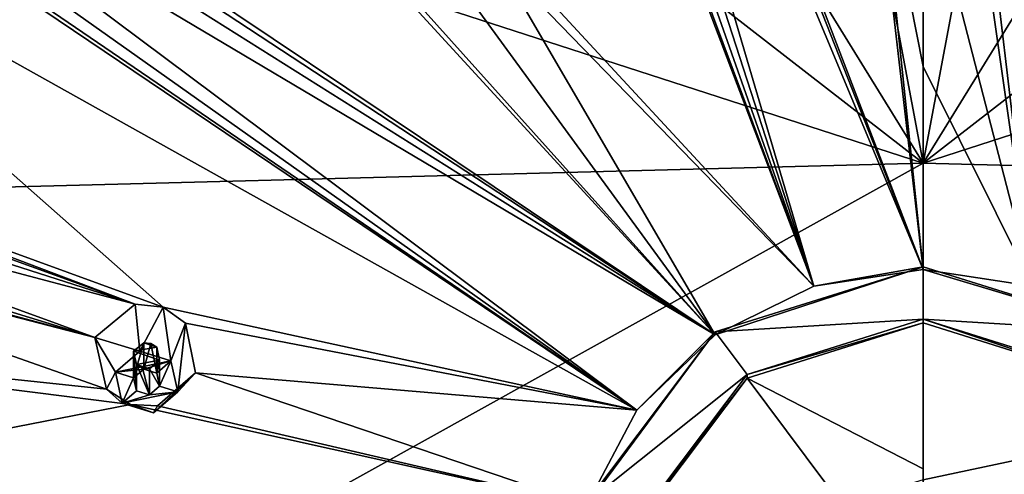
# Model space of a CAD drawing. Header units: millimetres. Extents: x -175 to 175, y 0 to 247.
# Tile 175 of 185: x -17 to 1, y 197 to 205. Entities that reach past the tile are written whole.
import ezdxf

# ---------------------------------------------------------------- set-up
doc = ezdxf.new("R2010")
doc.units = ezdxf.units.MM
doc.header["$LTSCALE"] = 65.185185
for name, color, linetype in [('17', 7, 'CONTINUOUS'), ('26', 7, 'CONTINUOUS'), ('290', 7, 'CONTINUOUS'), ('291', 7, 'CONTINUOUS'), ('292', 7, 'CONTINUOUS'), ('293', 7, 'CONTINUOUS'), ('294', 7, 'CONTINUOUS'), ('35', 7, 'CONTINUOUS'), ('409', 7, 'CONTINUOUS'), ('430', 7, 'CONTINUOUS'), ('90', 7, 'CONTINUOUS'), ('93', 7, 'CONTINUOUS'), ('94', 7, 'CONTINUOUS'), ('95', 7, 'CONTINUOUS'), ('96', 7, 'CONTINUOUS'), ('97', 7, 'CONTINUOUS'), ('98', 7, 'CONTINUOUS'), ('99', 7, 'CONTINUOUS')]:
    doc.layers.add(name, color=color, linetype=linetype)

msp = doc.modelspace()

# ---------------------------------------------------------------- linework, layer by layer
at = {"layer": '17', "linetype": 'CONTINUOUS'}
for points in [[(-12.218, 222.571, 6.633), (-4.243, 225.375, 7.384), (0, 202.767, -1.22), (-12.218, 222.571, 6.633)], [(-4.243, 225.375, 7.384), (4.243, 225.375, 7.384), (0, 202.767, -1.22), (-4.243, 225.375, 7.384)], [(4.243, 225.375, 7.384), (12.218, 222.571, 6.633), (0, 202.767, -1.22), (4.243, 225.375, 7.384)], [(-18.719, 217.302, 5.221), (-12.218, 222.571, 6.633), (0, 202.767, -1.22), (-18.719, 217.302, 5.221)], [(12.218, 222.571, 6.633), (18.719, 217.302, 5.221), (0, 202.767, -1.22), (12.218, 222.571, 6.633)], [(-22.962, 210.203, 3.319), (-18.719, 217.302, 5.221), (0, 202.767, -1.22), (-22.962, 210.203, 3.319)], [(18.719, 217.302, 5.221), (22.962, 210.203, 3.319), (0, 202.767, -1.22), (18.719, 217.302, 5.221)], [(-24.435, 202.13, 1.156), (-22.962, 210.203, 3.319), (0, 202.767, -1.22), (-24.435, 202.13, 1.156)], [(22.962, 210.203, 3.319), (24.435, 202.13, 1.156), (0, 202.767, -1.22), (22.962, 210.203, 3.319)]]:
    msp.add_3dface(points, dxfattribs=at)
at = {"layer": '26', "linetype": 'CONTINUOUS'}
for points in [[(0, 202.767, -1.22), (24.435, 202.13, 1.156), (0, 196.944, -2.628), (0, 202.767, -1.22)], [(0, 196.944, -2.628), (24.435, 202.13, 1.156), (0, 191.06, -3.751), (0, 196.944, -2.628)], [(0, 191.06, -3.751), (24.435, 202.13, 1.156), (23.367, 189.766, -1.541), (0, 191.06, -3.751)]]:
    msp.add_3dface(points, dxfattribs=at)
at = {"layer": '290', "linetype": 'CONTINUOUS'}
for points in [[(-14.477, 200.175, 30.083), (-15.217, 199.561, 29.848), (-14.391, 199.312, 31.852), (-14.477, 200.175, 30.083)], [(-13.963, 200.12, 30.14), (-14.477, 200.175, 30.083), (-14.391, 199.312, 31.852), (-13.963, 200.12, 30.14)], [(-13.82, 199.133, 31.804), (-13.963, 200.12, 30.14), (-14.391, 199.312, 31.852), (-13.82, 199.133, 31.804)], [(-13.551, 199.829, 30.13), (-13.963, 200.12, 30.14), (-13.82, 199.133, 31.804), (-13.551, 199.829, 30.13)], [(-13.695, 198.566, 31.652), (-13.551, 199.829, 30.13), (-13.82, 199.133, 31.804), (-13.695, 198.566, 31.652)], [(-13.365, 198.911, 29.949), (-13.551, 199.829, 30.13), (-13.695, 198.566, 31.652), (-13.365, 198.911, 29.949)], [(-14.391, 199.312, 31.852), (-15.217, 199.561, 29.848), (-14.836, 198.924, 31.748), (-14.391, 199.312, 31.852)]]:
    msp.add_3dface(points, dxfattribs=at)
at = {"layer": '291', "linetype": 'CONTINUOUS'}
for points in [[(-13.82, 199.133, 31.804), (-14.391, 199.312, 31.852), (-14.836, 198.924, 31.748), (-13.82, 199.133, 31.804)], [(-13.82, 199.133, 31.804), (-14.836, 198.924, 31.748), (-14.318, 198.981, 31.763), (-13.82, 199.133, 31.804)], [(-14.836, 198.924, 31.748), (-14.504, 198.82, 31.72), (-14.318, 198.981, 31.763), (-14.836, 198.924, 31.748)], [(-14.08, 198.907, 31.743), (-13.82, 199.133, 31.804), (-14.318, 198.981, 31.763), (-14.08, 198.907, 31.743)], [(-14.028, 198.67, 31.68), (-13.82, 199.133, 31.804), (-14.08, 198.907, 31.743), (-14.028, 198.67, 31.68)], [(-13.695, 198.566, 31.652), (-13.82, 199.133, 31.804), (-14.028, 198.67, 31.68), (-13.695, 198.566, 31.652)], [(-14.836, 198.924, 31.748), (-14.712, 198.357, 31.596), (-14.504, 198.82, 31.72), (-14.836, 198.924, 31.748)], [(-14.504, 198.82, 31.72), (-14.712, 198.357, 31.596), (-14.452, 198.584, 31.656), (-14.504, 198.82, 31.72)], [(-14.214, 198.509, 31.636), (-13.695, 198.566, 31.652), (-14.028, 198.67, 31.68), (-14.214, 198.509, 31.636)], [(-14.452, 198.584, 31.656), (-14.712, 198.357, 31.596), (-14.214, 198.509, 31.636), (-14.452, 198.584, 31.656)], [(-14.141, 198.178, 31.548), (-13.695, 198.566, 31.652), (-14.712, 198.357, 31.596), (-14.141, 198.178, 31.548)], [(-14.712, 198.357, 31.596), (-13.695, 198.566, 31.652), (-14.214, 198.509, 31.636), (-14.712, 198.357, 31.596)]]:
    msp.add_3dface(points, dxfattribs=at)
at = {"layer": '292', "linetype": 'CONTINUOUS'}
for points in [[(-14.318, 198.981, 31.763), (-14.504, 198.82, 31.72), (-14.317, 199.467, 29.951), (-14.318, 198.981, 31.763)], [(-14.504, 198.82, 31.72), (-14.504, 199.31, 29.891), (-14.317, 199.467, 29.951), (-14.504, 198.82, 31.72)], [(-14.187, 199.455, 29.966), (-14.318, 198.981, 31.763), (-14.317, 199.467, 29.951), (-14.187, 199.455, 29.966)], [(-14.08, 198.907, 31.743), (-14.318, 198.981, 31.763), (-14.187, 199.455, 29.966), (-14.08, 198.907, 31.743)], [(-14.079, 199.382, 29.964), (-14.08, 198.907, 31.743), (-14.187, 199.455, 29.966), (-14.079, 199.382, 29.964)], [(-14.028, 199.143, 29.917), (-14.08, 198.907, 31.743), (-14.079, 199.382, 29.964), (-14.028, 199.143, 29.917)], [(-14.028, 198.67, 31.68), (-14.08, 198.907, 31.743), (-14.028, 199.143, 29.917), (-14.028, 198.67, 31.68)]]:
    msp.add_3dface(points, dxfattribs=at)
at = {"layer": '293', "linetype": 'CONTINUOUS'}
for points in [[(-15.217, 199.561, 29.848), (-15.003, 198.612, 29.665), (-14.836, 198.924, 31.748), (-15.217, 199.561, 29.848)], [(-14.836, 198.924, 31.748), (-15.003, 198.612, 29.665), (-14.712, 198.357, 31.596), (-14.836, 198.924, 31.748)], [(-14.065, 198.304, 29.721), (-13.365, 198.911, 29.949), (-14.141, 198.178, 31.548), (-14.065, 198.304, 29.721)], [(-13.365, 198.911, 29.949), (-13.695, 198.566, 31.652), (-14.141, 198.178, 31.548), (-13.365, 198.911, 29.949)], [(-15.003, 198.612, 29.665), (-14.564, 198.333, 29.661), (-14.712, 198.357, 31.596), (-15.003, 198.612, 29.665)], [(-14.564, 198.333, 29.661), (-14.141, 198.178, 31.548), (-14.712, 198.357, 31.596), (-14.564, 198.333, 29.661)], [(-14.564, 198.333, 29.661), (-14.065, 198.304, 29.721), (-14.141, 198.178, 31.548), (-14.564, 198.333, 29.661)]]:
    msp.add_3dface(points, dxfattribs=at)
at = {"layer": '294', "linetype": 'CONTINUOUS'}
for points in [[(-14.504, 198.82, 31.72), (-14.452, 198.584, 31.656), (-14.504, 199.31, 29.891), (-14.504, 198.82, 31.72)], [(-14.504, 199.31, 29.891), (-14.452, 198.584, 31.656), (-14.451, 199.069, 29.844), (-14.504, 199.31, 29.891)], [(-14.452, 198.584, 31.656), (-14.214, 198.509, 31.636), (-14.451, 199.069, 29.844), (-14.452, 198.584, 31.656)], [(-14.451, 199.069, 29.844), (-14.214, 198.509, 31.636), (-14.341, 198.996, 29.843), (-14.451, 199.069, 29.844)], [(-14.341, 198.996, 29.843), (-14.214, 198.509, 31.636), (-14.212, 198.986, 29.858), (-14.341, 198.996, 29.843)], [(-14.214, 198.509, 31.636), (-14.028, 198.67, 31.68), (-14.212, 198.986, 29.858), (-14.214, 198.509, 31.636)], [(-14.028, 198.67, 31.68), (-14.028, 199.143, 29.917), (-14.212, 198.986, 29.858), (-14.028, 198.67, 31.68)]]:
    msp.add_3dface(points, dxfattribs=at)
at = {"layer": '35', "linetype": 'CONTINUOUS'}
for points in [[(-24.435, 202.13, 1.156), (0, 202.767, -1.22), (-23.367, 189.766, -1.541), (-24.435, 202.13, 1.156)], [(0, 202.767, -1.22), (0, 196.944, -2.628), (-23.367, 189.766, -1.541), (0, 202.767, -1.22)]]:
    msp.add_3dface(points, dxfattribs=at)
at = {"layer": '409', "linetype": 'CONTINUOUS'}
for points in [[(-14.504, 199.31, 29.891), (-14.079, 199.382, 29.964), (-14.317, 199.467, 29.951), (-14.504, 199.31, 29.891)], [(-14.504, 199.31, 29.891), (-14.028, 199.143, 29.917), (-14.079, 199.382, 29.964), (-14.504, 199.31, 29.891)], [(-14.079, 199.382, 29.964), (-14.187, 199.455, 29.966), (-14.317, 199.467, 29.951), (-14.079, 199.382, 29.964)], [(-14.028, 199.143, 29.917), (-14.504, 199.31, 29.891), (-14.451, 199.069, 29.844), (-14.028, 199.143, 29.917)], [(-14.028, 199.143, 29.917), (-14.451, 199.069, 29.844), (-14.212, 198.986, 29.858), (-14.028, 199.143, 29.917)], [(-14.451, 199.069, 29.844), (-14.341, 198.996, 29.843), (-14.212, 198.986, 29.858), (-14.451, 199.069, 29.844)]]:
    msp.add_3dface(points, dxfattribs=at)
at = {"layer": '430', "linetype": 'CONTINUOUS'}
for points in [[(0.973, 209.237, 32.582), (2.009, 200.505, 31.106), (6.96, 218.983, 33.167), (0.973, 209.237, 32.582)], [(2.009, 200.505, 31.106), (0.973, 209.237, 32.582), (0.83, 208.757, 32.522), (2.009, 200.505, 31.106)], [(0, 208.291, 32.463), (2.009, 200.505, 31.106), (0.83, 208.757, 32.522), (0, 208.291, 32.463)], [(0, 208.291, 32.463), (0, 204.541, 31.889), (2.009, 200.505, 31.106), (0, 208.291, 32.463)], [(0, 204.541, 31.889), (0, 200.813, 31.188), (2.009, 200.505, 31.106), (0, 204.541, 31.889)]]:
    msp.add_3dface(points, dxfattribs=at)
at = {"layer": '90', "linetype": 'CONTINUOUS'}
for points in [[(0, 200.813, 31.188), (-0.973, 209.237, 32.582), (-6.96, 218.983, 33.167), (0, 200.813, 31.188)], [(-6.943, 218.465, 33.148), (0, 200.813, 31.188), (-6.96, 218.983, 33.167), (-6.943, 218.465, 33.148)], [(-8.029, 207.022, 31.989), (-2.009, 200.505, 31.106), (-8.807, 218.403, 33.012), (-8.029, 207.022, 31.989)], [(-8.807, 218.403, 33.012), (-2.009, 200.505, 31.106), (-8.523, 217.969, 33.015), (-8.807, 218.403, 33.012)], [(-7.173, 218.023, 33.113), (0, 200.813, 31.188), (-6.943, 218.465, 33.148), (-7.173, 218.023, 33.113)], [(-8.523, 217.969, 33.015), (-2.009, 200.505, 31.106), (-8.082, 217.738, 33.037), (-8.523, 217.969, 33.015)], [(-7.589, 217.758, 33.073), (-2.009, 200.505, 31.106), (-7.173, 218.023, 33.113), (-7.589, 217.758, 33.073)], [(-2.009, 200.505, 31.106), (0, 200.813, 31.188), (-7.173, 218.023, 33.113), (-2.009, 200.505, 31.106)], [(-2.009, 200.505, 31.106), (-7.589, 217.758, 33.073), (-8.082, 217.738, 33.037), (-2.009, 200.505, 31.106)], [(-3.821, 199.614, 30.867), (-9.602, 205.918, 31.693), (-20.069, 210.5, 30.894), (-3.821, 199.614, 30.867)], [(-19.758, 210.085, 30.902), (-3.821, 199.614, 30.867), (-20.069, 210.5, 30.894), (-19.758, 210.085, 30.902)], [(-19.688, 209.593, 30.854), (-3.821, 199.614, 30.867), (-19.758, 210.085, 30.902), (-19.688, 209.593, 30.854)], [(-19.867, 209.141, 30.764), (-3.821, 199.614, 30.867), (-19.688, 209.593, 30.854), (-19.867, 209.141, 30.764)], [(-5.259, 198.225, 30.494), (-19.867, 209.141, 30.764), (-20.25, 208.847, 30.654), (-5.259, 198.225, 30.494)], [(-5.259, 198.225, 30.494), (-3.821, 199.614, 30.867), (-19.867, 209.141, 30.764), (-5.259, 198.225, 30.494)], [(-0.83, 208.757, 32.522), (-0.973, 209.237, 32.582), (0, 200.813, 31.188), (-0.83, 208.757, 32.522)], [(-23.127, 208.227, 29.991), (-5.259, 198.225, 30.494), (-21.21, 208.983, 30.488), (-23.127, 208.227, 29.991)], [(-21.21, 208.983, 30.488), (-5.259, 198.225, 30.494), (-20.735, 208.786, 30.554), (-21.21, 208.983, 30.488)], [(-20.735, 208.786, 30.554), (-5.259, 198.225, 30.494), (-20.25, 208.847, 30.654), (-20.735, 208.786, 30.554)], [(0, 208.291, 32.463), (-0.83, 208.757, 32.522), (0, 204.541, 31.889), (0, 208.291, 32.463)], [(0, 204.541, 31.889), (-0.83, 208.757, 32.522), (0, 200.813, 31.188), (0, 204.541, 31.889)], [(-13.963, 200.12, 30.14), (-23.127, 208.227, 29.991), (-23.963, 203.763, 29.089), (-13.963, 200.12, 30.14)], [(-5.259, 198.225, 30.494), (-23.127, 208.227, 29.991), (-13.963, 200.12, 30.14), (-5.259, 198.225, 30.494)], [(-7.862, 206.55, 31.93), (-2.009, 200.505, 31.106), (-8.029, 207.022, 31.989), (-7.862, 206.55, 31.93)], [(-8.26, 205.698, 31.768), (-3.821, 199.614, 30.867), (-7.862, 206.55, 31.93), (-8.26, 205.698, 31.768)], [(-3.821, 199.614, 30.867), (-2.009, 200.505, 31.106), (-7.862, 206.55, 31.93), (-3.821, 199.614, 30.867)], [(-9.602, 205.918, 31.693), (-3.821, 199.614, 30.867), (-9.205, 205.607, 31.678), (-9.602, 205.918, 31.693)], [(-3.821, 199.614, 30.867), (-8.26, 205.698, 31.768), (-9.205, 205.607, 31.678), (-3.821, 199.614, 30.867)], [(-14.477, 200.175, 30.083), (-13.963, 200.12, 30.14), (-23.963, 203.763, 29.089), (-14.477, 200.175, 30.083)], [(-23.545, 203.46, 29.127), (-14.477, 200.175, 30.083), (-23.963, 203.763, 29.089), (-23.545, 203.46, 29.127)], [(-23.327, 203.012, 29.091), (-14.477, 200.175, 30.083), (-23.545, 203.46, 29.127), (-23.327, 203.012, 29.091)], [(-23.356, 202.528, 28.992), (-14.477, 200.175, 30.083), (-23.327, 203.012, 29.091), (-23.356, 202.528, 28.992)], [(-15.217, 199.561, 29.848), (-23.356, 202.528, 28.992), (-23.623, 202.135, 28.856), (-15.217, 199.561, 29.848)], [(-15.217, 199.561, 29.848), (-14.477, 200.175, 30.083), (-23.356, 202.528, 28.992), (-15.217, 199.561, 29.848)], [(-24.058, 201.934, 28.718), (-15.217, 199.561, 29.848), (-23.623, 202.135, 28.856), (-24.058, 201.934, 28.718)], [(-26.299, 199.809, 27.735), (-15.003, 198.612, 29.665), (-24.563, 201.98, 28.612), (-26.299, 199.809, 27.735)], [(-15.003, 198.612, 29.665), (-15.217, 199.561, 29.848), (-24.563, 201.98, 28.612), (-15.003, 198.612, 29.665)], [(-24.563, 201.98, 28.612), (-15.217, 199.561, 29.848), (-24.058, 201.934, 28.718), (-24.563, 201.98, 28.612)], [(-13.551, 199.829, 30.13), (-5.259, 198.225, 30.494), (-13.963, 200.12, 30.14), (-13.551, 199.829, 30.13)], [(-15.003, 198.612, 29.665), (-26.299, 199.809, 27.735), (-14.564, 198.333, 29.661), (-15.003, 198.612, 29.665)], [(-14.564, 198.333, 29.661), (-26.299, 199.809, 27.735), (-25.512, 196.194, 27.061), (-14.564, 198.333, 29.661)], [(-13.365, 198.911, 29.949), (-5.259, 198.225, 30.494), (-13.551, 199.829, 30.13), (-13.365, 198.911, 29.949)], [(-6.182, 196.474, 30.025), (-13.365, 198.911, 29.949), (-14.065, 198.304, 29.721), (-6.182, 196.474, 30.025)], [(-6.182, 196.474, 30.025), (-5.259, 198.225, 30.494), (-13.365, 198.911, 29.949), (-6.182, 196.474, 30.025)], [(-6.182, 196.474, 30.025), (-14.564, 198.333, 29.661), (-25.512, 196.194, 27.061), (-6.182, 196.474, 30.025)], [(-14.564, 198.333, 29.661), (-6.182, 196.474, 30.025), (-14.065, 198.304, 29.721), (-14.564, 198.333, 29.661)]]:
    msp.add_3dface(points, dxfattribs=at)
at = {"layer": '93', "linetype": 'CONTINUOUS'}
for points in [[(-2.009, 200.505, 31.106), (-3.821, 199.614, 30.867), (0, 200.864, 30.995), (-2.009, 200.505, 31.106)], [(0, 200.864, 30.995), (-3.821, 199.614, 30.867), (-3.821, 199.665, 30.673), (0, 200.864, 30.995)], [(0, 200.813, 31.188), (-2.009, 200.505, 31.106), (0, 200.864, 30.995), (0, 200.813, 31.188)], [(-5.259, 198.225, 30.494), (-6.182, 196.474, 30.025), (-3.821, 199.665, 30.673), (-5.259, 198.225, 30.494)], [(-3.821, 199.665, 30.673), (-6.182, 196.474, 30.025), (-6.182, 196.526, 29.832), (-3.821, 199.665, 30.673)], [(-3.821, 199.614, 30.867), (-5.259, 198.225, 30.494), (-3.821, 199.665, 30.673), (-3.821, 199.614, 30.867)]]:
    msp.add_3dface(points, dxfattribs=at)
at = {"layer": '94', "color": 7, "linetype": 'CONTINUOUS', "true_color": 0xe0e6ed}
for points in [[(0, 200.864, 30.995), (-3.821, 199.665, 30.673), (0, 199.899, 30.736), (0, 200.864, 30.995)], [(3.821, 199.665, 30.673), (0, 200.864, 30.995), (0, 199.899, 30.736), (3.821, 199.665, 30.673)], [(0, 199.899, 30.736), (-3.821, 199.665, 30.673), (-3.233, 198.884, 30.464), (0, 199.899, 30.736)], [(3.821, 199.665, 30.673), (0, 199.899, 30.736), (3.233, 198.884, 30.464), (3.821, 199.665, 30.673)], [(-3.821, 199.665, 30.673), (-6.182, 196.526, 29.832), (-3.233, 198.884, 30.464), (-3.821, 199.665, 30.673)], [(-3.233, 198.884, 30.464), (-6.182, 196.526, 29.832), (-5.231, 196.228, 29.752), (-3.233, 198.884, 30.464)]]:
    msp.add_3dface(points, dxfattribs=at)
at = {"layer": '95', "linetype": 'CONTINUOUS'}
for points in [[(0, 199.899, 30.736), (-3.233, 198.884, 30.464), (0, 199.833, 30.981), (0, 199.899, 30.736)], [(0, 199.833, 30.981), (-3.233, 198.884, 30.464), (-3.233, 198.818, 30.71), (0, 199.833, 30.981)], [(-3.233, 198.884, 30.464), (-5.231, 196.228, 29.752), (-3.233, 198.818, 30.71), (-3.233, 198.884, 30.464)], [(-3.233, 198.818, 30.71), (-5.231, 196.228, 29.752), (-5.231, 196.162, 29.998), (-3.233, 198.818, 30.71)]]:
    msp.add_3dface(points, dxfattribs=at)
at = {"layer": '96', "color": 7, "linetype": 'CONTINUOUS', "true_color": 0xe0e6ed}
for points in [[(0, 199.833, 30.981), (-3.233, 198.818, 30.71), (0, 197.151, 30.369), (0, 199.833, 30.981)], [(-3.233, 198.818, 30.71), (-5.231, 196.162, 29.998), (0, 194.485, 29.69), (-3.233, 198.818, 30.71)], [(0, 197.151, 30.369), (-3.233, 198.818, 30.71), (0, 194.485, 29.69), (0, 197.151, 30.369)]]:
    msp.add_3dface(points, dxfattribs=at)
at = {"layer": '97', "linetype": 'CONTINUOUS'}
for points in [[(0, 200.813, 31.188), (0, 200.864, 30.995), (3.821, 199.665, 30.673), (0, 200.813, 31.188)], [(0, 200.813, 31.188), (3.821, 199.665, 30.673), (2.009, 200.505, 31.106), (0, 200.813, 31.188)]]:
    msp.add_3dface(points, dxfattribs=at)
at = {"layer": '98', "linetype": 'CONTINUOUS'}
for points in [[(3.233, 198.884, 30.464), (0, 199.899, 30.736), (3.233, 198.818, 30.71), (3.233, 198.884, 30.464)], [(0, 199.899, 30.736), (0, 199.833, 30.981), (3.233, 198.818, 30.71), (0, 199.899, 30.736)]]:
    msp.add_3dface(points, dxfattribs=at)
at = {"layer": '99', "color": 7, "linetype": 'CONTINUOUS', "true_color": 0xe0e6ed}
for points in [[(0, 199.833, 30.981), (0, 197.151, 30.369), (0, 194.485, 29.69), (0, 199.833, 30.981)], [(0, 199.833, 30.981), (0, 194.485, 29.69), (3.233, 198.818, 30.71), (0, 199.833, 30.981)], [(0, 194.485, 29.69), (5.231, 196.162, 29.998), (3.233, 198.818, 30.71), (0, 194.485, 29.69)]]:
    msp.add_3dface(points, dxfattribs=at)

doc.saveas('drawing.dxf')
